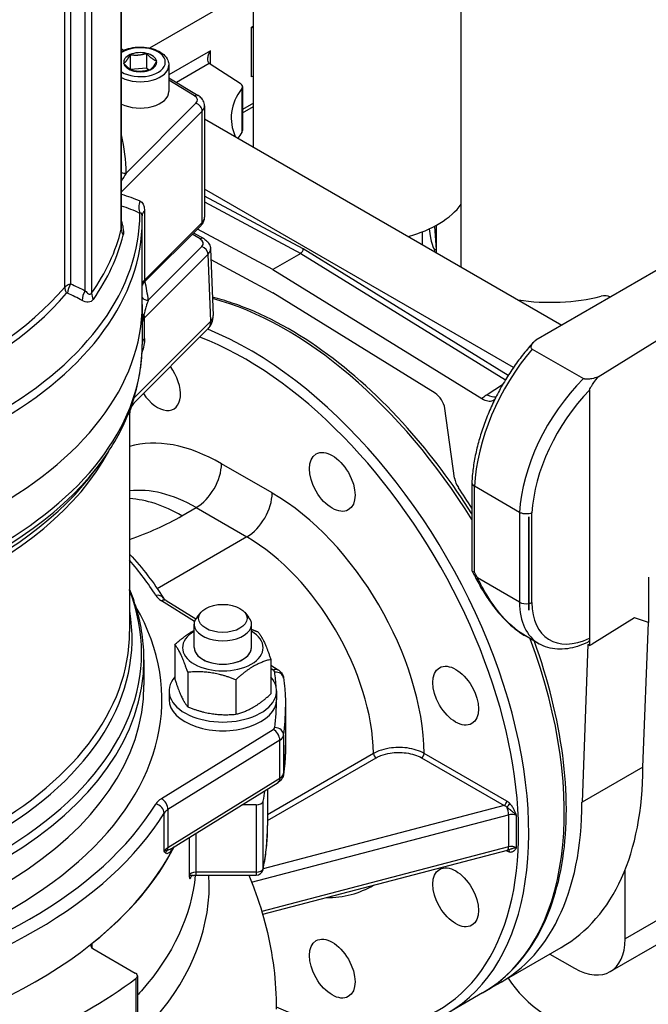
# Model space of a CAD drawing. Header units: millimetres. Extents: x 0 to 5940, y 0 to 4200.
# Tile 6 of 62: x 711 to 825, y 362 to 540. Entities that reach past the tile are written whole.
import ezdxf

# ---------------------------------------------------------------- set-up
doc = ezdxf.new("R2010")
doc.units = ezdxf.units.MM
doc.header["$LTSCALE"] = 50
doc.layers.add('02-LINIE-035', color=2, linetype='CONTINUOUS')

msp = doc.modelspace()

# ---------------------------------------------------------------- linework, layer by layer
at = {"layer": '02-LINIE-035'}
for p, q in [((752.94, 517.25), (752.94, 1302.78)), ((790.63, 495.49), (790.63, 1279.64)), ((728.97, 502.36), (728.97, 623.35)), ((729, 502.71), (729, 623.61)), ((722.43, 491.2), (722.43, 610.9)), ((723.58, 611.74), (723.58, 490.75)), ((718.71, 491.87), (718.71, 605.49)), ((719.77, 606.2), (719.77, 492.47)), ((752.94, 546.1), (734.09, 535.22)), ((752.94, 539.2), (752.6, 539.01)), ((752.6, 529.99), (752.6, 539.01)), ((729, 535.05), (729.4, 534.81)), ((730.56, 534.02), (730.56, 531.4)), ((733.54, 534.25), (733.54, 531.6)), ((745.13, 534.7), (737.6, 530.35)), ((745.13, 532.31), (745.13, 534.7)), ((737.6, 532.12), (737.6, 527.34)), ((738.95, 529), (744.92, 532.45)), ((745.07, 532.34), (750.52, 528.85)), ((730.61, 531.37), (733.54, 531.6)), ((733.54, 531.6), (734.04, 531.22)), ((737.6, 529.83), (742.91, 526.59)), ((742.24, 526.54), (737.6, 529.36)), ((750.8, 527.85), (750.8, 519.89)), ((750.93, 528.22), (750.93, 520.26)), ((729.83, 512.52), (742.51, 525.2)), ((752.94, 525.22), (750.93, 524.07)), ((743.64, 523.77), (729, 509.13)), ((743.64, 503.6), (743.64, 523.77)), ((744.07, 524.71), (744.07, 504.54)), ((750.93, 523.47), (752.94, 524.63)), ((744.07, 522.37), (808.84, 484.97)), ((752.81, 517.32), (752.94, 517.39)), ((729.15, 511.36), (729.15, 511.36)), ((800.09, 477.29), (744.07, 509.63)), ((761.96, 498.78), (744.07, 508.38)), ((744.07, 507.34), (761.5, 497.98)), ((733.18, 505.71), (733.18, 493.14)), ((845.15, 505.94), (804.12, 482.25)), ((732.74, 504.8), (732.74, 504.8)), ((732.75, 488.69), (732.75, 503.91)), ((733.18, 493.14), (743.64, 503.6)), ((729.15, 503.26), (729.15, 503.26)), ((733.08, 492.71), (743.43, 503.06)), ((756.45, 495.06), (742.78, 502.4)), ((783.55, 501.89), (783.55, 499.58)), ((785.78, 502.91), (786.09, 498.64)), ((786.09, 503.08), (786.09, 498.64)), ((743.27, 500.59), (741.81, 501.44)), ((742.09, 501.72), (743.92, 500.66)), ((815.46, 475.59), (855.15, 500.17)), ((733.85, 489.5), (743.58, 499.23)), ((745.14, 498.81), (745.63, 486.69)), ((799.12, 475.83), (761.96, 498.78)), ((786.09, 498.64), (785.79, 498.67)), ((785.79, 498.67), (785.79, 498.28)), ((786.09, 498.64), (786.09, 498.11)), ((744.71, 497.82), (733.19, 486.3)), ((745.2, 485.7), (744.71, 497.82)), ((745.22, 496.84), (756.45, 490.81)), ((761.5, 497.98), (756.45, 495.06)), ((761.5, 497.98), (798.63, 475.04)), ((756.45, 495.06), (794.36, 471.64)), ((785.89, 472.62), (756.45, 490.81)), ((732.75, 488.69), (732.75, 481.44)), ((731.28, 471.78), (745.2, 485.7)), ((731.41, 470.99), (744.68, 484.27)), ((803.5, 480.63), (812.77, 475.28)), ((798.1, 474.14), (795.31, 472.34)), ((813.9, 473.2), (813.9, 428.2)), ((789.42, 457.21), (787.64, 469.86)), ((730.48, 468.9), (730.48, 429.39)), ((723.29, 457.49), (724.57, 459.15)), ((756.33, 454.53), (747.14, 459.83)), ((792.54, 456.39), (792.54, 440.49)), ((801.2, 451.01), (793.01, 455.74)), ((793.01, 455.74), (793.01, 455.74)), ((793.01, 440.19), (793.01, 455.74)), ((739.97, 450.39), (742.54, 451.87)), ((742.54, 451.87), (751.73, 446.56)), ((801.2, 451.01), (801.2, 434.72)), ((801.2, 451.01), (801.2, 451.01)), ((802.85, 450.06), (802.85, 433.77)), ((802.87, 450.05), (802.85, 450.06)), ((802.87, 433.33), (802.87, 450.17)), ((802.87, 450.05), (802.87, 433.76)), ((803.44, 434.69), (803.44, 450.94)), ((751.73, 446.56), (735.49, 437.18)), ((824.55, 439.29), (824.55, 431.03)), ((801.2, 434.72), (793.57, 439.13)), ((742.25, 431.25), (736.24, 434.98)), ((737.09, 435.03), (742.46, 431.71)), ((743.41, 432.9), (742.69, 432.03)), ((751.34, 432.9), (752.06, 432.03)), ((802.87, 433.76), (802.85, 433.77)), ((742.18, 426.49), (742.18, 430.73)), ((752.58, 426.49), (752.58, 430.73)), ((822.07, 431.92), (814.34, 427.13)), ((824.55, 431.03), (822.07, 431.92)), ((823.55, 404.84), (824.55, 431.03)), ((804.72, 427.19), (802.28, 428.6)), ((738.68, 427.03), (738.68, 420.78)), ((813.6, 427.04), (812.52, 398.47)), ((813.9, 426.87), (813.6, 427.04)), ((813.9, 428.2), (813.9, 426.87)), ((733.08, 424.29), (733.08, 419.69)), ((756.08, 424.34), (756.08, 418.08)), ((756.08, 423.28), (757.39, 422.47)), ((741.01, 422.01), (741.01, 415.75)), ((756.53, 422.41), (756.08, 422.69)), ((749.71, 420.66), (749.71, 414.41)), ((737.63, 418.63), (737.63, 417.04)), ((757.13, 418.63), (757.13, 417.04)), ((758.75, 415.71), (758.75, 408.81)), ((736.24, 399.1), (756.53, 411.67)), ((757.72, 409.7), (737.42, 397.13)), ((757.72, 402.8), (757.72, 409.7)), ((758.41, 410.61), (758.41, 403.71)), ((774.71, 407.28), (755.5, 396.19)), ((798.86, 398.66), (783.9, 407.29)), ((755.5, 395.14), (775.17, 406.5)), ((783.44, 406.5), (798.4, 397.86)), ((823.55, 404.84), (812.52, 398.47)), ((737.42, 390.23), (757.72, 402.8)), ((738.06, 390.09), (757.39, 402.06)), ((755.5, 400.89), (755.5, 394.22)), ((754.69, 386.43), (754.69, 398.64)), ((736.74, 389.59), (736.74, 396.48)), ((737.42, 397.13), (737.42, 390.23)), ((753.4, 397.98), (750.8, 397.98)), ((753.4, 397.98), (753.4, 385.77)), ((798.4, 397.86), (754.7, 386.4)), ((752.6, 383.96), (799.19, 396.18)), ((799.19, 396.18), (799.19, 390.35)), ((800.65, 390.19), (800.65, 396.03)), ((742.53, 385.77), (742.53, 392.86)), ((741.25, 392.07), (741.25, 385.14)), ((799.19, 390.35), (754.47, 378.61)), ((754.61, 378.13), (798.99, 389.77)), ((798.74, 389.71), (798.86, 389.64)), ((742.53, 385.22), (742.53, 385.77)), ((753.4, 385.77), (742.53, 385.77)), ((753.4, 385.77), (753.4, 385.22)), ((820.33, 373.68), (820.33, 386.2)), ((742.53, 385.22), (753.4, 385.22)), ((830.45, 379.52), (820.33, 373.68)), ((817.64, 367.73), (827.75, 373.57)), ((723.7, 372.01), (723.7, 372.89)), ((723.83, 371.92), (731.51, 367.48)), ((797.71, 365.74), (808.74, 372.1)), ((806.71, 370.93), (811.14, 368.37)), ((731.62, 366.49), (731.62, 354.28)), ((731.9, 366.95), (731.9, 354.74)), ((794.5, 363.88), (788.06, 360.16))]:
    msp.add_line(p, q, dxfattribs=at)
for centre, radius, start, end in [((742.38, 486.56), 3.25, 315, 2.3021), ((753.4, 386.52), 1.3, 270, 348.1526)]:
    msp.add_arc(centre, radius, start, end, dxfattribs=at)
for centre, major_axis, ratio, start_param, end_param in [((732.4, 532.65), (4.55, 0), 0.57735, 3.869718, 8.696652), ((732.4, 532.65), (-3, 0), 0.57735, 5.368934, 6.416132), ((732.4, 532.65), (-3, 0), 0.57735, 4.321736, 5.368934), ((732.4, 532.65), (3, 0), 0.57735, 0.132946, 1.180144), ((732.4, 532.12), (5.2, 0), 0.57735, 4.000691, 6.283185), ((732.4, 532.65), (-3, 0), 0.57735, 0.132946, 1.180144), ((732.4, 532.65), (3, 0), 0.57735, 5.368934, 6.416132), ((746.28, 532.97), (1.63, 0), 0.57735, 3.725633, 3.874631), ((732.4, 532.65), (3, 0), 0.57735, 4.321736, 5.368934), ((749.31, 528.22), (1.63, 0), 0.57735, 5.877668, 7.016224), ((753.75, 529.32), (1.63, 0), 0.57735, 2.09386, 2.356194), ((732.4, 527.34), (5.2, 0), 0.57735, 4.000691, 6.283185), ((772.3, 522.52), (-23.4, 0), 0.57735, 5.877668, 6.535238), ((742.24, 525.48), (0.68, 1.11), 0.592266, 0, 0.798835), ((740.82, 525.77), (1.95, 0), 0.57735, 5.759587, 7.042404), ((742.51, 524.14), (-0.919, 0.919), 0.707107, 3.757072, 5.327869), ((740.82, 524.71), (3.25, 0), 0.57735, 5.759587, 6.283185), ((772.3, 514.56), (-23.4, 0), 0.57735, 5.877668, 5.958341), ((749.31, 520.26), (1.63, 0), 0.57735, 5.877668, 6.283185), ((643.38, 512.57), (86.45, 0), 0.57735, 6.282233, 6.421605), ((729.83, 514.64), (2.6, 0), 0.816496, 4.390105, 4.713735), ((735.16, 506.55), (-1.31, -2.97), 0.912186, 4.798747, 5.516591), ((735.99, 504.77), (-3.25, 0), 0.57735, 5.759587, 6.27658), ((772.53, 511.24), (-19.6, 0), 0.57735, 2.018116, 2.746973), ((643.38, 503.91), (89.38, 0), 0.57735, 4.696277, 6.283185), ((643.38, 505.22), (88.95, 0), 0.57735, 4.711846, 6.283728), ((742.51, 503.98), (0.919, -0.919), 0.707107, 0, 0.61548), ((740.82, 504.54), (3.25, 0), 0.57735, 5.759587, 6.283185), ((643.38, 509.38), (86.45, 0), 0.57735, 5.900688, 6.142084), ((731.54, 502.15), (-2.52, 0.62), 0.808382, 0.196324, 0.711873), ((643.38, 488.69), (89.37, 0), 0.57735, 0.283787, 0.28379), ((784.7, 514.51), (-1.11, 15.84), 0.075137, 2.43523, 3.128742), ((643.38, 508.34), (86.79, 0), 0.57735, 5.900688, 6.142084), ((743.27, 499.53), (0.65, 1.13), 0.57735, 0, 0.785398), ((741.89, 499.79), (1.95, 0), 0.577047, 5.759709, 7.06818), ((743.58, 498.17), (-0.919, 0.919), 0.707107, 3.783252, 5.327869), ((741.89, 498.73), (3.25, 0.05), 0.578596, 5.750531, 6.297131), ((741.89, 498.73), (3.25, 0.05), 0.578596, 0.013946, 0.015903), ((761.5, 498.51), (0.325, 0.563), 0.57735, 3.926381, 5.497178), ((735.99, 492.2), (-3.25, 0), 0.57735, 5.759587, 6.197143), ((732.05, 493.52), (0.919, -0.919), 0.707107, 0.104629, 0.61548), ((643.38, 486.03), (90.68, 0), 0.57735, 0.066291, 0.131485), ((643.38, 513.13), (83.85, 0), 0.57735, 4.798802, 5.828663), ((721.05, 491.22), (-1.98, 1.68), 0.733598, 0.555636, 1.071185), ((643.38, 499.3), (76.7, 0), 0.57735, 6.12193, 6.12194), ((721.26, 491.24), (1.07, 2.37), 0.731532, 1.375416, 2.083342), ((723.92, 489.97), (1.17, 2.32), 0.734901, 1.40464, 2.133872), ((734.01, 491.82), (-1.28, 0.2), 0.990353, 5.721113, 6.193037), ((643.38, 512.08), (-84.19, 0), 0.57735, 1.657208, 2.68707), ((719.61, 489.62), (-0.55, 1.16), 0.310937, 5.921478, 6.423903), ((725.99, 490.19), (-2.13, 1.49), 0.757493, 0.48567, 1.001219), ((733.85, 490.56), (-1.29, -0.15), 0.814703, 0.463937, 1.477388), ((758.75, 425.8), (35.75, -61.92), 0.57735, 1.624207, 2.621148), ((806.78, 502.62), (23.4, 0), 0.57735, 4.460336, 5.117907), ((816.65, 489.34), (1.62, 0), 0.57735, 0.887694, 1.976314), ((643.38, 488.69), (89.38, 0), 0.57735, 4.620696, 6.283185), ((643.38, 488.69), (89.38, 0), 0.57735, 4.620696, 6.283185), ((734.03, 487.01), (-1.3, -0.02), 0.198431, 0.159083, 0.705649), ((735.31, 485.44), (-2.56, -0.19), 0.663059, 5.640505, 6.192724), ((732.06, 486.65), (-0.919, 0.919), 0.707107, 3.783252, 4.258889), ((640.56, 2977.26), (79.49, -2915.22), 0.016309, 0.543334, 0.545826), ((742.38, 486.56), (2.3, -2.3), 0.707107, 0, 0.64166), ((742.38, 486.56), (3.25, 0.13), 0.580552, 5.736585, 6.283185), ((752.31, 422.08), (35.75, -61.92), 0.57735, 0, 2.508631), ((736, 481.67), (-3.25, 0), 0.534183, 5.758853, 6.260125), ((751.39, 421.55), (35.1, -60.79), 0.57735, 5.612563, 8.804723), ((643.38, 481.44), (89.38, 0), 0.57735, 4.708096, 6.283185), ((810.46, 465.59), (12.08, 23.04), 0.548352, 1.172727, 2.274334), ((735.56, 474.82), (2.92, -5.07), 0.57735, 4.825682, 8.047656), ((820.45, 459.82), (-14, -21.93), 0.604949, 4.363649, 5.465255), ((821.54, 459.12), (13.19, 20.52), 0.606728, 1.249327, 2.323698), ((785.83, 470.54), (-1.3, 2.25), 0.57735, 4.101524, 5.462881), ((795.41, 475.47), (2.11, -3.28), 0.605719, 5.434384, 6.021892), ((747.14, 427.99), (-19.5, 33.77), 0.57735, 5.497787, 6.146526), ((643.38, 476.8), (87.1, 0), 0.57735, 4.756583, 5.986554), ((643.38, 480.11), (-88.94, 0), 0.57735, 1.584913, 2.721058), ((742.54, 457.18), (-3.25, -5.63), 0.57735, 0.785398, 2.356194), ((643.38, 478.12), (87.54, 0), 0.57735, 4.756583, 5.862651), ((791.23, 456.53), (-1.3, 2.25), 0.57735, 0.959931, 1.699856), ((742.54, 425.34), (-16.25, 28.15), 0.57735, 5.497787, 6.050524), ((756.45, 424.47), (-39, 67.55), 0.57735, 4.784504, 4.841449), ((751.73, 451.87), (-3.25, -5.63), 0.57735, 0.785398, 2.356194), ((756.33, 422.68), (-19.5, 33.77), 0.57735, 3.943658, 5.497787), ((739.97, 423.85), (-16.25, 28.15), 0.57735, 5.497787, 5.92361), ((705.5, 470.29), (48.75, 0), 0.57735, 5.250347, 5.497787), ((751.73, 420.03), (16.25, -28.15), 0.57735, 0.805007, 2.356194), ((643.38, 417.04), (97.5, 0), 0.57735, 0.342637, 0.466088), ((750.93, 421.29), (-39.81, 68.96), 0.57735, 4.638611, 4.653679), ((794.72, 439.79), (-1.44, -0.75), 0.060185, 0, 0.616764), ((643.38, 425.62), (89.26, 0), 0.57735, 4.731649, 6.503856), ((735.21, 434.62), (1.38, 0.85), 0.769035, 0, 1.127237), ((739.8, 436.9), (-4.88, 0), 0.57735, 0.342637, 0.750492), ((643.38, 417.04), (92.95, 0), 0.57735, 4.806122, 6.602533), ((736.24, 433.65), (0.86, 1.38), 0.597148, 0, 0.803471), ((802.35, 435.39), (1.63, 0), 0.57735, 3.926991, 5.026616), ((813.23, 441.04), (-8.73, -13.72), 0.603877, 5.523682, 6.30908), ((802.35, 435.39), (1.63, 0), 0.57735, 5.040083, 5.445427), ((814.32, 440.35), (7.92, 12.31), 0.606728, 2.385264, 3.917421), ((643.38, 428.06), (87.54, 0), 0.57735, 4.613693, 6.382968), ((747.38, 430.73), (-5.2, 0), 0.57735, 5.834115, 9.873848), ((643.38, 429.39), (87.1, 0), 0.57735, 4.613693, 6.283185), ((747.38, 426.49), (-7.31, 0), 0.57735, 5.503466, 10.204497), ((758.75, 425.8), (35.75, -61.92), 0.57735, 0, 1.284444), ((814.34, 440.4), (7.71, 14.31), 0.556861, 3.870704, 3.910714), ((747.38, 426.49), (-5.2, 0), 0.57735, 6.280368, 9.427596), ((747.38, 426.49), (5.2, 0), 0.57735, 3.141593, 6.283185), ((643.38, 424.29), (89.7, 0), 0.57735, 4.759353, 6.283185), ((756.53, 421.08), (0.86, 1.38), 0.597148, 0, 0.803471), ((755.82, 422.03), (0.975, 0), 0.57735, 0.076675, 0.750492), ((756.79, 420.74), (1.61, 0.21), 0.814098, 0, 1.462888), ((643.38, 417.04), (113.75, 0), 0.57735, 0.034264, 0.076675), ((643.38, 419.69), (89.7, 0), 0.57735, 4.795224, 6.283185), ((747.38, 418.63), (-9.75, 0), 0.57735, 5.814768, 9.893195), ((747.38, 417.04), (-9.75, 0), 0.57735, 0, 3.141593), ((643.38, 417.04), (113.75, 0), 0.57735, 6.20651, 6.283185), ((643.38, 415.71), (115.37, 0), 0.57735, 6.20651, 6.283185), ((755.82, 412.05), (0.975, 0), 0.57735, 5.532694, 6.20651), ((756.53, 410.34), (-0.86, 1.38), 0.597148, 3.908918, 5.479714), ((756.79, 410.68), (1.61, -0.21), 0.814098, 0.107908, 1.678704), ((755.82, 410.72), (2.6, 0), 0.57735, 5.532694, 6.20651), ((643.38, 408.81), (115.38, 0), 0.57735, 6.20651, 6.283185), ((775.17, 407.03), (-0.325, 0.563), 0.57735, 0.805007, 2.356194), ((783.44, 407.03), (0.325, 0.563), 0.57735, 3.926991, 5.497787), ((755.82, 403.83), (2.6, 0), 0.57735, 5.532694, 6.20651), ((756.79, 403.78), (1.61, -0.21), 0.814098, 0, 0.107908), ((772.99, 434.02), (35.75, -61.92), 0.57735, 0, 0.785398), ((756.53, 403.44), (0.86, -1.38), 0.597148, 0, 0.767325), ((643.38, 406.42), (112.12, 0), 0.57735, 6.162659, 6.193258), ((739.8, 397.18), (-4.87, 0), 0.57735, 5.532694, 5.940548), ((736.24, 397.77), (0.86, -1.38), 0.597148, 0.767325, 2.338121), ((753.4, 398.73), (1.3, 0), 0.57735, 4.712389, 6.162659), ((761.96, 427.66), (35.75, -61.92), 0.57735, 6.238574, 7.068583), ((798.4, 398.39), (0.325, 0.563), 0.57735, 3.926991, 5.497787), ((798.86, 397.07), (-1.11, 1.69), 0.574863, 5.037819, 5.432282), ((798.97, 397.94), (-0.466, -0.453), 0.32827, 1.048592, 2.483989), ((643.38, 417.04), (97.5, 0), 0.57735, 5.055026, 5.940548), ((643.38, 415.71), (99.13, 0), 0.57735, 5.055026, 5.940548), ((735.21, 396.8), (1.38, -0.85), 0.769035, 0.443559, 2.014356), ((739.8, 395.85), (-3.25, 0), 0.57735, 5.532694, 5.940548), ((798.4, 396.8), (1.03, -0.98), 0.629344, 1.714853, 2.109316), ((798.66, 396.87), (-0.33, 1.26), 0.337777, 4.052028, 5.228361), ((799.73, 395.5), (1.3, 0), 0.57735, 0.785398, 1.9973), ((643.38, 394.22), (112.12, 0), 0.57735, 6.162659, 6.283185), ((643.38, 406.42), (99.12, 0), 0.57735, 4.993737, 5.999063), ((643.38, 406.42), (99.13, 0), 0.57735, 5.657035, 5.999063), ((739.8, 388.95), (-3.25, 0), 0.57735, 5.532694, 5.940548), ((738.24, 388.97), (-0.957, -0.88), 0.945628, 4.777975, 5.315623), ((736.24, 390.87), (-0.86, 1.38), 0.597148, 3.558148, 3.908918), ((798.4, 389.37), (0.325, 0.563), 0.57735, 5.497787, 5.699501), ((798.86, 391.23), (-1.11, 1.69), 0.574863, 2.29069, 2.685153), ((798.66, 391.03), (0.33, -1.26), 0.337777, 0, 0.910435), ((798.97, 389.17), (0.082, 0.645), 0.7476, 5.229385, 6.170751), ((799.73, 389.66), (-1.3, 0), 0.57735, 3.926991, 5.138893), ((742.53, 385.02), (-1.3, 0), 0.57735, 4.712389, 6.123937), ((753.4, 386.52), (1.3, 0), 0.57735, 4.712389, 6.162659), ((753.4, 386.52), (1.27, -0.27), 0.810573, 0, 0.168427), ((751.73, 422.68), (22.75, -39.4), 0.57735, 5.960786, 6.292283), ((834.12, 373.79), (37.15, 0), 0.57735, 3.485171, 6.283185), ((811.14, 378.99), (6.5, -11.26), 0.57735, 5.497787, 7.068583), ((724.75, 372.45), (-1.3, 0), 0.57735, 5.657035, 7.068583), ((643.38, 406.42), (-112.13, 0), 0.57735, 2.235668, 2.476721), ((730.6, 366.95), (1.3, 0), 0.57735, 5.618313, 7.068583)]:
    msp.add_ellipse(centre, major_axis=major_axis, ratio=ratio, start_param=start_param, end_param=end_param, dxfattribs=at)
for centre, major_axis in [((767.22, 456.54), (-2.92, 5.07)), ((747.38, 431.79), (4.4, 0)), ((789.61, 417.77), (-2.92, 5.07)), ((789.61, 381.21), (-2.92, 5.07)), ((767.22, 368.28), (-2.92, 5.07))]:
    msp.add_ellipse(centre, major_axis=major_axis, ratio=0.57735, dxfattribs=at)
for points in [[(752.6, 539.01), (752.7, 538.97), (752.81, 538.91), (752.94, 538.85)], [(729.83, 512.52), (729.56, 512.07), (729.28, 511.6), (729, 511.11)], [(729, 508.7), (730.14, 508.38), (731.25, 507.97), (732.34, 507.49)], [(732.34, 507.49), (732.81, 507.29), (733.18, 506.73), (733.18, 505.71)], [(732.33, 505.24), (731.25, 505.76), (730.14, 506.2), (729, 506.55)], [(728.97, 502.36), (728.99, 502.45), (729, 502.57), (729, 502.7)], [(729, 502.7), (729, 502.7), (729, 502.7), (729, 502.71)], [(719.77, 492.47), (720.67, 492.06), (721.55, 491.64), (722.43, 491.2)], [(733.03, 492.67), (733.05, 492.68), (733.07, 492.69), (733.09, 492.71)], [(721.85, 489.45), (720.99, 489.91), (720.11, 490.34), (719.22, 490.76)], [(733.19, 482.53), (733.19, 481.77), (733, 480.88), (732.72, 480.02)], [(730.48, 468.9), (730.48, 468.9), (730.48, 468.9), (730.48, 468.9)], [(730.48, 443.44), (732.85, 440.89), (734.89, 438.23), (736.59, 435.48)], [(738.06, 390.09), (738.06, 390.09), (738.06, 390.09), (738.06, 390.09)]]:
    msp.add_open_spline(points, degree=3, dxfattribs=at)
for points, knots in [([(729, 534.62), (729.06, 534.66), (729.12, 534.69), (729.63, 534.94), (730.14, 535.1), (731.19, 535.33), (731.75, 535.39), (732.86, 535.4), (733.41, 535.36), (734.47, 535.15), (734.98, 535), (735.9, 534.59), (736.31, 534.33), (736.98, 533.73), (737.25, 533.39), (737.53, 532.73), (737.6, 532.42), (737.6, 532.12)], [2.004383, 2.004383, 2.004383, 2.004383, 2.052042, 2.052042, 2.393507, 2.393507, 2.732275, 2.732275, 3.069164, 3.069164, 3.407564, 3.407564, 3.749002, 3.749002, 4.079244, 4.079244, 4.321736, 4.321736, 4.321736, 4.321736]), ([(744.92, 532.45), (744.83, 532.53), (744.75, 532.66), (744.67, 532.94), (744.65, 533.1), (744.66, 533.49), (744.71, 533.74), (744.88, 534.24), (745, 534.48), (745.13, 534.7)], [1.0055842, 1.0055842, 1.0055842, 1.0055842, 1.0837689, 1.0837689, 1.1619536, 1.1619536, 1.2773425, 1.2773425, 1.3927314, 1.3927314, 1.3927314, 1.3927314]), ([(744.07, 524.71), (744.07, 524.88), (744.05, 525.05), (743.96, 525.37), (743.9, 525.52), (743.75, 525.8), (743.66, 525.93), (743.47, 526.16), (743.36, 526.26), (743.14, 526.44), (743.03, 526.52), (742.91, 526.59)], [3.9269908, 3.9269908, 3.9269908, 3.9269908, 4.0788345, 4.0788345, 4.2306781, 4.2306781, 4.3825218, 4.3825218, 4.5343654, 4.5343654, 4.686209, 4.686209, 4.686209, 4.686209]), ([(732.74, 504.8), (732.74, 504.87), (732.73, 504.93), (732.72, 504.99), (732.7, 505.1), (732.67, 505.17), (732.64, 505.21), (732.62, 505.24), (732.6, 505.26), (732.58, 505.27), (732.5, 505.31), (732.42, 505.29), (732.33, 505.24)], [0.0326333, 0.0326333, 0.0326333, 0.0326333, 0.1555629, 0.1555629, 0.1555629, 0.4074378, 0.4074378, 0.4074378, 0.5423092, 0.5423092, 0.5423092, 1, 1, 1, 1]), ([(729, 503.8), (729.11, 503.43), (729.2, 503.06), (729.27, 502.7), (729.36, 502.16), (729.39, 501.65), (729.3, 501.29)], [0.1774356, 0.1774356, 0.1774356, 0.1774356, 0.5, 0.5, 0.5, 1, 1, 1, 1]), ([(732.75, 503.91), (732.75, 503.97), (732.75, 504.03), (732.75, 504.15), (732.75, 504.21), (732.75, 504.32), (732.75, 504.38), (732.75, 504.5), (732.75, 504.56), (732.74, 504.68), (732.74, 504.74), (732.74, 504.8)], [3.92699082, 3.92699082, 3.92699082, 3.92699082, 3.93020709, 3.93020709, 3.93342337, 3.93342337, 3.93663964, 3.93663964, 3.93985592, 3.93985592, 3.94307219, 3.94307219, 3.94307219, 3.94307219]), ([(743.43, 503.06), (743.5, 503.13), (743.57, 503.2), (743.7, 503.37), (743.75, 503.46), (743.86, 503.65), (743.91, 503.75), (743.99, 503.96), (744.02, 504.07), (744.06, 504.3), (744.07, 504.42), (744.07, 504.54)], [3.403392, 3.403392, 3.403392, 3.403392, 3.5081118, 3.5081118, 3.6128316, 3.6128316, 3.7175513, 3.7175513, 3.8222711, 3.8222711, 3.9269908, 3.9269908, 3.9269908, 3.9269908]), ([(743.92, 500.66), (744.21, 500.49), (744.46, 500.29), (744.85, 499.81), (745.01, 499.52), (745.12, 499.09), (745.14, 498.95), (745.14, 498.82)], [0, 0, 0, 0, 0.161974, 0.161974, 0.3201147, 0.3201147, 0.3899228, 0.3899228, 0.3899228, 0.3899228]), ([(718.71, 491.87), (718.87, 492.05), (719.07, 492.2), (719.31, 492.31), (719.45, 492.38), (719.61, 492.43), (719.77, 492.47)], [0, 0, 0, 0, 0.630097, 0.630097, 0.630097, 1, 1, 1, 1]), ([(722.43, 491.2), (722.61, 490.98), (722.8, 490.78), (723, 490.67), (723.2, 490.55), (723.42, 490.52), (723.58, 490.75)], [0, 0, 0, 0, 0.5, 0.5, 0.5, 1, 1, 1, 1]), ([(733.09, 492.72), (732.99, 492.62), (732.91, 492.5), (732.82, 492.33), (732.8, 492.28), (732.77, 492.19), (732.76, 492.16), (732.75, 492.13)], [0, 0, 0, 0, 0.0638667, 0.0638667, 0.0922215, 0.0922215, 0.1110415, 0.1110415, 0.1110415, 0.1110415]), ([(732.75, 492.29), (732.75, 492.29), (732.76, 492.3), (732.76, 492.31), (732.77, 492.35), (732.79, 492.4), (732.82, 492.44), (732.87, 492.52), (732.94, 492.6), (733.03, 492.67)], [0.2232525, 0.2232525, 0.2232525, 0.2232525, 0.2632998, 0.2632998, 0.2632998, 0.5195742, 0.5195742, 0.5195742, 1, 1, 1, 1]), ([(723.89, 489.63), (723.66, 489.3), (723.33, 489.15), (722.97, 489.14), (722.61, 489.13), (722.23, 489.26), (721.85, 489.45)], [0, 0, 0, 0, 0.5, 0.5, 0.5, 1, 1, 1, 1]), ([(733.85, 489.5), (733.72, 489.14), (733.59, 488.74), (733.46, 488.3), (733.45, 488.29), (733.45, 488.27), (733.44, 488.26), (733.31, 487.83), (733.17, 487.38), (733.05, 486.83)], [0, 0, 0, 0, 0.5, 0.5, 0.5, 0.516276, 0.516276, 0.516276, 1, 1, 1, 1]), ([(792.54, 450.75), (789.03, 456.31), (785.1, 461.55), (776.01, 471.76), (770.74, 476.55), (759.96, 484.25), (754.44, 487.17), (747.87, 489.38), (746.68, 489.73), (745.5, 490.03)], [3.9934783, 3.9934783, 3.9934783, 3.9934783, 4.2716921, 4.2716921, 4.5942198, 4.5942198, 4.917264, 4.917264, 4.9891556, 4.9891556, 4.9891556, 4.9891556]), ([(733.05, 486.83), (732.96, 486.59), (732.88, 486.35), (732.83, 486.11), (732.81, 485.98), (732.78, 485.85), (732.77, 485.72), (732.76, 485.63), (732.75, 485.55), (732.75, 485.46)], [0, 0, 0, 0, 0.4811326, 0.4811326, 0.4811326, 0.737054, 0.737054, 0.737054, 0.9063385, 0.9063385, 0.9063385, 0.9063385]), ([(803.5, 480.63), (803.44, 480.66), (803.39, 480.71), (803.31, 480.81), (803.29, 480.88), (803.26, 481.05), (803.29, 481.17), (803.43, 481.53), (803.64, 481.77), (803.9, 482.05), (804.01, 482.15), (804.12, 482.25)], [0, 0, 0, 0, 0.0402774, 0.0402774, 0.0924202, 0.0924202, 0.1818606, 0.1818606, 0.3812828, 0.3812828, 0.4966035, 0.4966035, 0.4966035, 0.4966035]), ([(724.57, 459.15), (725.63, 460.51), (726.59, 461.91), (728.32, 464.76), (729.08, 466.22), (730.4, 469.18), (730.96, 470.68), (731.85, 473.71), (732.19, 475.25), (732.64, 478.33), (732.75, 479.88), (732.75, 481.44)], [3.5064565, 3.5064565, 3.5064565, 3.5064565, 3.5905633, 3.5905633, 3.6746702, 3.6746702, 3.7587771, 3.7587771, 3.8428839, 3.8428839, 3.9269908, 3.9269908, 3.9269908, 3.9269908]), ([(803.76, 481.9), (803.14, 481.23), (802.53, 480.52), (801.34, 479.04), (800.77, 478.27), (799.66, 476.69), (799.13, 475.87), (798.12, 474.19), (797.64, 473.34), (796.73, 471.59), (796.31, 470.71), (795.52, 468.92), (795.15, 468.01), (794.49, 466.2), (794.19, 465.29), (793.66, 463.47), (793.43, 462.56), (793.05, 460.77), (792.89, 459.88), (792.66, 458.12), (792.58, 457.26), (792.54, 456.41)], [-1.226807, -1.226807, -1.226807, -1.226807, -1.110154, -1.110154, -0.9935, -0.9935, -0.876847, -0.876847, -0.760194, -0.760194, -0.64354, -0.64354, -0.526887, -0.526887, -0.410234, -0.410234, -0.29358, -0.29358, -0.176927, -0.176927, -0.060274, -0.060274, -0.060274, -0.060274]), ([(815.46, 475.59), (815.07, 475.45), (814.67, 475.33), (814.05, 475.2), (813.7, 475.14), (813.25, 475.15), (813.13, 475.16), (812.98, 475.19), (812.93, 475.21), (812.85, 475.24), (812.81, 475.26), (812.77, 475.28)], [0.3292951, 0.3292951, 0.3292951, 0.3292951, 0.5166382, 0.5166382, 0.6304052, 0.6304052, 0.6696462, 0.6696462, 0.6870626, 0.6870626, 0.7037012, 0.7037012, 0.7037012, 0.7037012]), ([(813.9, 473.2), (813.9, 473.22), (813.9, 473.24), (813.92, 473.31), (813.94, 473.36), (814.01, 473.54), (814.1, 473.69), (814.43, 474.25), (814.87, 474.87), (815.46, 475.59)], [0, 0, 0, 0, 0.011385, 0.011385, 0.0342178, 0.0342178, 0.1007831, 0.1007831, 0.3328413, 0.3328413, 0.3328413, 0.3328413]), ([(795.31, 472.34), (795.03, 472.16), (794.76, 471.97), (794.46, 471.73), (794.41, 471.68), (794.36, 471.64)], [-1.5579569, -1.5579569, -1.5579569, -1.5579569, -1.3632123, -1.3632123, -1.3236128, -1.3236128, -1.3236128, -1.3236128]), ([(794.36, 471.64), (794.73, 471.42), (795.09, 471.27), (795.78, 471.16), (796.1, 471.2), (796.5, 471.38), (796.62, 471.45), (796.72, 471.55)], [0, 0, 0, 0, 0.2380928, 0.2380928, 0.4768134, 0.4768134, 0.5893692, 0.5893692, 0.5893692, 0.5893692]), ([(731.41, 471), (731.17, 470.75), (730.96, 470.46), (730.74, 470.01), (730.67, 469.87), (730.59, 469.61), (730.56, 469.51), (730.53, 469.35), (730.52, 469.3), (730.5, 469.18), (730.49, 469.12), (730.48, 469.02), (730.48, 468.99), (730.48, 468.93), (730.48, 468.91), (730.48, 468.9), (730.48, 468.9), (730.48, 468.9)], [0, 0, 0, 0, 0.1611867, 0.1611867, 0.2366625, 0.2366625, 0.292527, 0.292527, 0.3263542, 0.3263542, 0.3773006, 0.3773006, 0.4298547, 0.4298547, 0.510266, 0.510266, 0.5414848, 0.5414848, 0.5414848, 0.5414848]), ([(730.95, 470.78), (730.98, 470.77), (731, 470.76), (731.03, 470.76), (731.09, 470.76), (731.16, 470.79), (731.23, 470.84), (731.28, 470.87), (731.33, 470.91), (731.38, 470.96), (731.39, 470.97), (731.4, 470.98), (731.41, 470.99)], [0.0969112, 0.0969112, 0.0969112, 0.0969112, 0.125, 0.125, 0.125, 0.1968603, 0.1968603, 0.1968603, 0.25, 0.25, 0.25, 0.2615102, 0.2615102, 0.2615102, 0.2615102]), ([(730.48, 468.9), (730.48, 468.74), (730.46, 468.68), (730.44, 468.79), (730.44, 468.79), (730.44, 468.79), (730.44, 468.8), (730.43, 468.87), (730.41, 469.02), (730.4, 469.27)], [0.5504529, 0.5504529, 0.5504529, 0.5504529, 0.7457024, 0.7457024, 0.7457024, 0.75, 0.75, 0.75, 0.8683168, 0.8683168, 0.8683168, 0.8683168]), ([(792.54, 456.41), (792.54, 456.4), (792.54, 456.39), (792.54, 456.26), (792.58, 456.15), (792.74, 455.93), (792.86, 455.83), (793.01, 455.74)], [0.1763254, 0.1763254, 0.1763254, 0.1763254, 0.1847467, 0.1847467, 0.2823968, 0.2823968, 0.3800201, 0.3800201, 0.3800201, 0.3800201]), ([(803.44, 450.94), (803.44, 450.94), (803.43, 450.94), (803.28, 450.86), (803.11, 450.81), (802.74, 450.74), (802.54, 450.72), (802.13, 450.73), (801.92, 450.76), (801.53, 450.85), (801.35, 450.92), (801.2, 451.01)], [-0.3808283, -0.3808283, -0.3808283, -0.3808283, -0.380038, -0.380038, -0.2876487, -0.2876487, -0.1952697, -0.1952697, -0.0976214, -0.0976214, 0, 0, 0, 0]), ([(802.87, 450.05), (802.87, 450.08), (802.87, 450.13), (802.87, 450.17), (802.87, 450.18), (802.87, 450.19), (802.87, 450.19), (802.87, 450.2), (802.87, 450.21), (802.87, 450.21), (802.87, 450.21), (802.87, 450.21), (802.87, 450.21), (802.87, 450.21), (802.87, 450.21), (802.87, 450.21), (802.87, 450.21), (802.87, 450.21), (802.87, 450.21), (802.87, 450.21), (802.87, 450.21), (802.87, 450.21), (802.87, 450.21), (802.87, 450.21), (802.87, 450.21), (802.87, 450.21), (802.87, 450.21), (802.87, 450.2), (802.86, 450.19), (802.86, 450.18), (802.86, 450.16), (802.86, 450.14), (802.85, 450.11), (802.85, 450.08), (802.85, 450.06)], [-0.02799576, -0.02799576, -0.02799576, -0.02799576, -0.00804482, -0.00804482, -0.00444672, -0.00444672, -0.00264767, -0.00264767, -0.00084862, -0.00084862, -0.00018355, -0.00018355, -0.00009177, -0.00009177, -0.00004589, -0.00004589, 0, 0, 0, 0.0000554, 0.0000554, 0.00011081, 0.00011081, 0.00037384, 0.00037384, 0.00153883, 0.00153883, 0.00270383, 0.00270383, 0.009031, 0.009031, 0.01535817, 0.01535817, 0.02801251, 0.02801251, 0.02801251, 0.02801251]), ([(793.01, 440.19), (793.01, 440.19), (793.01, 440.19), (792.86, 440.21), (792.74, 440.25), (792.58, 440.35), (792.54, 440.41), (792.54, 440.49), (792.54, 440.49), (792.54, 440.49)], [-0.0007567, -0.0007567, -0.0007567, -0.0007567, 0, 0, 0.1039281, 0.1039281, 0.2067416, 0.2067416, 0.2074943, 0.2074943, 0.2074943, 0.2074943]), ([(792.56, 440.4), (792.61, 440.31), (792.66, 440.22), (792.75, 440.04), (792.8, 439.95), (792.9, 439.77), (792.95, 439.68), (793.04, 439.49), (793.09, 439.4), (793.18, 439.22), (793.23, 439.13), (793.28, 439.04)], [5.55197111, 5.55197111, 5.55197111, 5.55197111, 5.55589001, 5.55589001, 5.55980892, 5.55980892, 5.56372782, 5.56372782, 5.56764672, 5.56764672, 5.57156562, 5.57156562, 5.57156562, 5.57156562]), ([(793.28, 439.04), (793.72, 438.2), (794.19, 437.36), (795.2, 435.74), (795.73, 434.95), (796.86, 433.44), (797.45, 432.72), (798.71, 431.36), (799.38, 430.72), (800.78, 429.56), (801.52, 429.04), (802.28, 428.6)], [0, 0, 0, 0, 0.422257, 0.422257, 0.844514, 0.844514, 1.26677, 1.26677, 1.689027, 1.689027, 2.111284, 2.111284, 2.111284, 2.111284]), ([(802.28, 428.61), (800.92, 429.39), (799.65, 430.45), (797.29, 432.98), (796.21, 434.46), (794.64, 437.04), (794.08, 438.08), (793.57, 439.13)], [-2.111284, -2.111284, -2.111284, -2.111284, -1.323645, -1.323645, -0.509094, -0.509094, 0, 0, 0, 0]), ([(733.08, 424.29), (733.08, 425.85), (732.96, 427.4), (732.51, 430.5), (732.17, 432.04), (731.37, 434.75), (730.96, 435.93), (730.48, 437.1)], [3.9269908, 3.9269908, 3.9269908, 3.9269908, 4.0110977, 4.0110977, 4.0952046, 4.0952046, 4.1608995, 4.1608995, 4.1608995, 4.1608995]), ([(737.09, 435.03), (737.03, 435.07), (736.98, 435.1), (736.89, 435.17), (736.85, 435.21), (736.77, 435.27), (736.74, 435.3), (736.68, 435.36), (736.66, 435.39), (736.62, 435.44), (736.6, 435.46), (736.59, 435.48)], [4.7472956, 4.7472956, 4.7472956, 4.7472956, 4.8288665, 4.8288665, 4.9104374, 4.9104374, 4.9920083, 4.9920083, 5.0735792, 5.0735792, 5.1551501, 5.1551501, 5.1551501, 5.1551501]), ([(802.85, 433.77), (802.85, 433.7), (802.85, 433.63), (802.85, 433.52), (802.86, 433.48), (802.86, 433.41), (802.86, 433.37), (802.86, 433.33), (802.86, 433.31), (802.86, 433.3), (802.86, 433.29), (802.87, 433.28), (802.87, 433.28), (802.87, 433.27), (802.87, 433.27), (802.87, 433.26), (802.87, 433.26), (802.87, 433.26), (802.87, 433.26), (802.87, 433.26), (802.87, 433.26), (802.87, 433.26), (802.87, 433.26), (802.87, 433.26), (802.87, 433.26), (802.87, 433.26), (802.87, 433.26), (802.87, 433.26), (802.87, 433.26), (802.87, 433.26), (802.87, 433.26), (802.87, 433.26), (802.87, 433.26), (802.87, 433.26), (802.87, 433.26), (802.87, 433.26), (802.87, 433.26), (802.87, 433.27), (802.87, 433.27), (802.87, 433.28), (802.87, 433.29), (802.87, 433.31), (802.87, 433.32), (802.87, 433.35), (802.87, 433.37), (802.87, 433.43), (802.87, 433.47), (802.87, 433.56), (802.87, 433.6), (802.87, 433.68), (802.87, 433.72), (802.87, 433.76)], [0, 0, 0, 0, 0.0381398, 0.0381398, 0.0572097, 0.0572097, 0.0762797, 0.0762797, 0.0829961, 0.0829961, 0.0863543, 0.0863543, 0.0880334, 0.0880334, 0.0897125, 0.0897125, 0.0902108, 0.0902108, 0.0907092, 0.0907092, 0.0908292, 0.0908292, 0.0908573, 0.0908573, 0.0908855, 0.0908855, 0.0909093, 0.0909093, 0.0909331, 0.0909331, 0.0909808, 0.0909808, 0.0913004, 0.0913004, 0.0921895, 0.0921895, 0.0930786, 0.0930786, 0.0948567, 0.0948567, 0.1002938, 0.1002938, 0.1057309, 0.1057309, 0.1166052, 0.1166052, 0.1383536, 0.1383536, 0.1601021, 0.1601021, 0.1818506, 0.1818506, 0.1818506, 0.1818506]), ([(794.5, 363.88), (798.31, 366.08), (801.52, 369.31), (806.47, 377.53), (808.18, 382.55), (809.91, 393.9), (809.9, 400.27), (808.14, 413.64), (806.4, 420.65), (803.87, 427.65), (803.86, 427.68), (803.85, 427.7)], [2.356194, 2.356194, 2.356194, 2.356194, 2.665068, 2.665068, 2.981438, 2.981438, 3.303969, 3.303969, 3.626956, 3.626956, 3.627958, 3.627958, 3.627958, 3.627958]), ([(813.53, 427.43), (812.92, 427.14), (812.31, 426.9), (811.08, 426.52), (810.47, 426.38), (809.25, 426.21), (808.64, 426.19), (807.46, 426.26), (806.88, 426.35), (805.76, 426.68), (805.22, 426.9), (804.72, 427.19)], [-1.5333323, -1.5333323, -1.5333323, -1.5333323, -1.3837455, -1.3837455, -1.2341587, -1.2341587, -1.0845718, -1.0845718, -0.934985, -0.934985, -0.7853982, -0.7853982, -0.7853982, -0.7853982]), ([(813.9, 428.2), (813.9, 428.02), (813.87, 427.87), (813.76, 427.62), (813.67, 427.52), (813.56, 427.45), (813.54, 427.44), (813.53, 427.43)], [0, 0, 0, 0, 0.0976471, 0.0976471, 0.195135, 0.195135, 0.2078263, 0.2078263, 0.2078263, 0.2078263]), ([(757.39, 422.47), (757.47, 422.41), (757.56, 422.35), (757.73, 422.22), (757.81, 422.14), (757.97, 421.96), (758.05, 421.86), (758.18, 421.64), (758.25, 421.52), (758.35, 421.25), (758.38, 421.11), (758.4, 420.96)], [1.6057029, 1.6057029, 1.6057029, 1.6057029, 1.7404662, 1.7404662, 1.8752294, 1.8752294, 2.0099927, 2.0099927, 2.144756, 2.144756, 2.2795193, 2.2795193, 2.2795193, 2.2795193]), ([(758.4, 420.96), (758.45, 420.61), (758.49, 420.26), (758.57, 419.56), (758.6, 419.21), (758.65, 418.51), (758.68, 418.16), (758.71, 417.46), (758.73, 417.11), (758.75, 416.41), (758.75, 416.06), (758.75, 415.71)], [2.27951925, 2.27951925, 2.27951925, 2.27951925, 2.2948543, 2.2948543, 2.31018935, 2.31018935, 2.3255244, 2.3255244, 2.34085944, 2.34085944, 2.35619449, 2.35619449, 2.35619449, 2.35619449]), ([(758.75, 408.81), (758.75, 408.46), (758.75, 408.11), (758.73, 407.41), (758.71, 407.06), (758.68, 406.36), (758.65, 406.01), (758.6, 405.31), (758.57, 404.96), (758.49, 404.27), (758.45, 403.92), (758.4, 403.57)], [2.35619449, 2.35619449, 2.35619449, 2.35619449, 2.37152954, 2.37152954, 2.38686458, 2.38686458, 2.40219963, 2.40219963, 2.41753468, 2.41753468, 2.43286973, 2.43286973, 2.43286973, 2.43286973]), ([(783.9, 407.29), (783.05, 407.78), (781.97, 408.13), (779.72, 408.43), (778.6, 408.42), (776.89, 408.14), (776.27, 407.97), (775.34, 407.61), (775.01, 407.46), (774.71, 407.28)], [0, 0, 0, 0, 0.49934, 0.49934, 0.949448, 0.949448, 1.230766, 1.230766, 1.40659, 1.40659, 1.40659, 1.40659]), ([(775.17, 406.5), (775.44, 406.65), (775.74, 406.79), (776.57, 407.12), (777.13, 407.26), (778.67, 407.51), (779.68, 407.53), (781.7, 407.25), (782.68, 406.94), (783.44, 406.5)], [-1.40659, -1.40659, -1.40659, -1.40659, -1.230766, -1.230766, -0.949448, -0.949448, -0.49934, -0.49934, 0, 0, 0, 0]), ([(758.4, 403.57), (758.38, 403.42), (758.35, 403.27), (758.25, 403.01), (758.18, 402.88), (758.05, 402.66), (757.97, 402.56), (757.81, 402.39), (757.73, 402.31), (757.56, 402.17), (757.47, 402.11), (757.39, 402.06)], [2.4328697, 2.4328697, 2.4328697, 2.4328697, 2.567633, 2.567633, 2.7023963, 2.7023963, 2.8371595, 2.8371595, 2.9719228, 2.9719228, 3.1066861, 3.1066861, 3.1066861, 3.1066861]), ([(800.65, 396.03), (800.6, 396.17), (800.55, 396.3), (800.43, 396.59), (800.36, 396.75), (800.25, 397), (800.2, 397.09), (800.12, 397.23), (800.1, 397.28), (800.03, 397.4), (799.99, 397.47), (799.87, 397.66), (799.79, 397.77), (799.62, 398), (799.52, 398.11), (799.43, 398.21)], [-0.3911425, -0.3911425, -0.3911425, -0.3911425, -0.3226926, -0.3226926, -0.2444641, -0.2444641, -0.1955713, -0.1955713, -0.1711249, -0.1711249, -0.1320106, -0.1320106, -0.0694278, -0.0694278, 0, 0, 0, 0]), ([(798.86, 397.59), (798.95, 397.52), (799.04, 397.45), (799.21, 397.32), (799.3, 397.25), (799.44, 397.13), (799.5, 397.09), (799.59, 397.01), (799.63, 396.98), (799.74, 396.89), (799.82, 396.82), (800.03, 396.65), (800.17, 396.53), (800.43, 396.29), (800.55, 396.16), (800.65, 396.03)], [0, 0, 0, 0, 0.0694278, 0.0694278, 0.1320106, 0.1320106, 0.1711249, 0.1711249, 0.1955713, 0.1955713, 0.2444641, 0.2444641, 0.3226926, 0.3226926, 0.3911425, 0.3911425, 0.3911425, 0.3911425]), ([(754.67, 386.26), (754.78, 386.79), (754.88, 387.31), (755.06, 388.37), (755.14, 388.9), (755.27, 389.96), (755.32, 390.49), (755.41, 391.56), (755.45, 392.09), (755.49, 393.15), (755.5, 393.69), (755.5, 394.22)], [5.3772609, 5.3772609, 5.3772609, 5.3772609, 5.4013662, 5.4013662, 5.4254714, 5.4254714, 5.4495767, 5.4495767, 5.4736819, 5.4736819, 5.4977871, 5.4977871, 5.4977871, 5.4977871]), ([(736.74, 389.59), (736.74, 389.59), (736.74, 389.59), (736.74, 389.59), (736.89, 389.68), (737.1, 389.76), (737.35, 389.82)], [0, 0, 0, 0, 0.00645, 0.00645, 0.00645, 1, 1, 1, 1]), ([(737.02, 389.22), (736.92, 389.32), (736.83, 389.45), (736.74, 389.58), (736.74, 389.58), (736.74, 389.58), (736.74, 389.59)], [0, 0, 0, 0, 0.99332, 0.99332, 0.99332, 1, 1, 1, 1]), ([(738.48, 390.35), (738.31, 390.06), (738.13, 389.81), (737.95, 389.61), (737.79, 389.43), (737.62, 389.28), (737.46, 389.19), (737.3, 389.11), (737.14, 389.08), (737.02, 389.22)], [0.2184848, 0.2184848, 0.2184848, 0.2184848, 0.5, 0.5, 0.5, 0.75, 0.75, 0.75, 1, 1, 1, 1]), ([(737.35, 389.82), (737.55, 389.81), (737.77, 389.92), (737.99, 390.05), (738, 390.06), (738.02, 390.07), (738.03, 390.08), (738.04, 390.08), (738.05, 390.09), (738.06, 390.09)], [0, 0, 0, 0, 0.234382, 0.234382, 0.234382, 0.25, 0.25, 0.25, 0.258765, 0.258765, 0.258765, 0.258765]), ([(798.99, 389.77), (799, 389.78), (799.01, 389.78), (799.03, 389.78), (799.04, 389.79), (799.07, 389.79), (799.08, 389.8), (799.1, 389.8), (799.12, 389.8), (799.14, 389.81), (799.15, 389.81), (799.17, 389.81)], [5.0712834, 5.0712834, 5.0712834, 5.0712834, 5.0934406, 5.0934406, 5.1155977, 5.1155977, 5.1377548, 5.1377548, 5.1599119, 5.1599119, 5.182069, 5.182069, 5.182069, 5.182069]), ([(800.65, 390.19), (800.54, 390.18), (800.43, 390.17), (800.19, 390.12), (800.08, 390.09), (799.91, 390.04), (799.84, 390.02), (799.74, 389.98), (799.7, 389.97), (799.59, 389.93), (799.52, 389.91), (799.35, 389.86), (799.26, 389.83), (799.17, 389.81)], [-0.0007746, -0.0007746, -0.0007746, -0.0007746, 0.0686532, 0.0686532, 0.131236, 0.131236, 0.1703502, 0.1703502, 0.1947967, 0.1947967, 0.2436895, 0.2436895, 0.3121794, 0.3121794, 0.3121794, 0.3121794]), ([(799.43, 389.43), (799.52, 389.42), (799.62, 389.42), (799.81, 389.45), (799.9, 389.48), (800.05, 389.55), (800.1, 389.58), (800.17, 389.64), (800.2, 389.66), (800.26, 389.71), (800.3, 389.74), (800.39, 389.84), (800.44, 389.9), (800.54, 390.04), (800.6, 390.12), (800.65, 390.19)], [-0.3903679, -0.3903679, -0.3903679, -0.3903679, -0.321918, -0.321918, -0.2436895, -0.2436895, -0.1947967, -0.1947967, -0.1703502, -0.1703502, -0.131236, -0.131236, -0.0686532, -0.0686532, 0.0007746, 0.0007746, 0.0007746, 0.0007746]), ([(731.9, 355.83), (733.01, 356.92), (734.05, 358.03), (735.03, 359.16), (741.95, 367.18), (745.37, 376.22), (744.87, 385.22)], [-13.755044, -13.755044, -13.755044, -13.755044, -12.672086, -12.672086, -12.672086, -4.967393, -4.967393, -4.967393, -4.967393]), ([(742.37, 385.21), (741.69, 377.92), (738.35, 370.74), (732.38, 364.01), (732.14, 363.74), (731.9, 363.47)], [6.201786, 6.201786, 6.201786, 6.201786, 12.672086, 12.672086, 12.94093, 12.94093, 12.94093, 12.94093]), ([(741.96, 385.17), (741.88, 385.16), (741.78, 385.17), (741.5, 385.19), (741.31, 385.18), (741.25, 385.14)], [0.200586, 0.200586, 0.200586, 0.200586, 0.3309608, 0.3309608, 0.5131175, 0.5131175, 0.5131175, 0.5131175]), ([(741.25, 385.14), (741.28, 384.97), (741.31, 384.81), (741.38, 384.61), (741.42, 384.56), (741.5, 384.63), (741.53, 384.68), (741.57, 384.82), (741.59, 384.89), (741.61, 384.96)], [-0.5131175, -0.5131175, -0.5131175, -0.5131175, -0.3309608, -0.3309608, -0.1667632, -0.1667632, -0.0641397, -0.0641397, -0.0046385, -0.0046385, -0.0046385, -0.0046385]), ([(741.96, 385.17), (741.89, 385.16), (741.83, 385.13), (741.73, 385.08), (741.69, 385.05), (741.64, 384.99), (741.62, 384.97), (741.59, 384.93), (741.58, 384.92), (741.58, 384.91), (741.57, 384.9), (741.57, 384.9)], [-0.200586, -0.200586, -0.200586, -0.200586, -0.1832433, -0.1832433, -0.1636913, -0.1636913, -0.1427326, -0.1427326, -0.1187115, -0.1187115, -0.0993102, -0.0993102, -0.0993102, -0.0993102]), ([(741.96, 385.17), (742, 385.18), (742.03, 385.19), (742.11, 385.2), (742.15, 385.2), (742.22, 385.21), (742.26, 385.21), (742.34, 385.22), (742.37, 385.22), (742.45, 385.22), (742.49, 385.22), (742.53, 385.22)], [5.1808663, 5.1808663, 5.1808663, 5.1808663, 5.2442505, 5.2442505, 5.3076347, 5.3076347, 5.3710188, 5.3710188, 5.434403, 5.434403, 5.4977871, 5.4977871, 5.4977871, 5.4977871]), ([(752.08, 385.22), (752.42, 384.42), (752.75, 383.6), (753.92, 380.49), (754.66, 378.13), (755.85, 373.33), (756.31, 370.89), (756.92, 365.94), (757.08, 363.43), (757.08, 360.93)], [0.5456444, 0.5456444, 0.5456444, 0.5456444, 0.5714339, 0.5714339, 0.6427553, 0.6427553, 0.7140768, 0.7140768, 0.7853982, 0.7853982, 0.7853982, 0.7853982])]:
    msp.add_open_spline(points, degree=3, knots=knots, dxfattribs=at)
for points, weights in [([(729.42, 532.42), (729.99, 532.89), (730.56, 534.02)], [1.21650635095, 1.40470053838, 1.21650635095]), ([(730.56, 534.02), (732.05, 533.81), (733.54, 534.25)], [1.21650635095, 1.40470053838, 1.21650635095]), ([(733.54, 534.25), (734.46, 533.24), (735.37, 532.88)], [1.21650635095, 1.40470053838, 1.21650635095]), ([(731.25, 531.05), (730.34, 531.41), (729.42, 532.42)], [1.21650635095, 1.40470053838, 1.21650635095]), ([(735.37, 532.88), (734.8, 531.75), (734.23, 531.28)], [1.21650635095, 1.40470053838, 1.21650635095]), ([(734.23, 531.28), (732.74, 530.84), (731.25, 531.05)], [1.21650635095, 1.40470053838, 1.21650635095]), ([(738.68, 427.03), (740.55, 428.74), (742.18, 429.62)], [1, 1.08559833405, 1.0764707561]), ([(752.58, 429.8), (753.14, 429.6), (753.75, 429.36)], [1.03318811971, 1.01890410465, 1]), ([(753.75, 429.36), (754.91, 427.91), (756.08, 424.34)], [1, 1.15470053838, 1]), ([(741.01, 422.01), (739.84, 425.58), (738.68, 427.03)], [1, 1.15470053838, 1]), ([(756.08, 424.34), (752.89, 423.56), (749.71, 420.66)], [1, 1.15470053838, 1]), ([(749.71, 420.66), (745.36, 422.4), (741.01, 422.01)], [1, 1.15470053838, 1]), ([(738.68, 420.78), (739.84, 417.2), (741.01, 415.75)], [1, 1.15470053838, 1]), ([(749.71, 414.41), (752.89, 415.18), (756.08, 418.08)], [1, 1.15470053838, 1]), ([(741.01, 415.75), (745.36, 414.02), (749.71, 414.41)], [1, 1.15470053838, 1])]:
    msp.add_rational_spline(points, weights, degree=2, dxfattribs=at)

doc.saveas('drawing.dxf')
